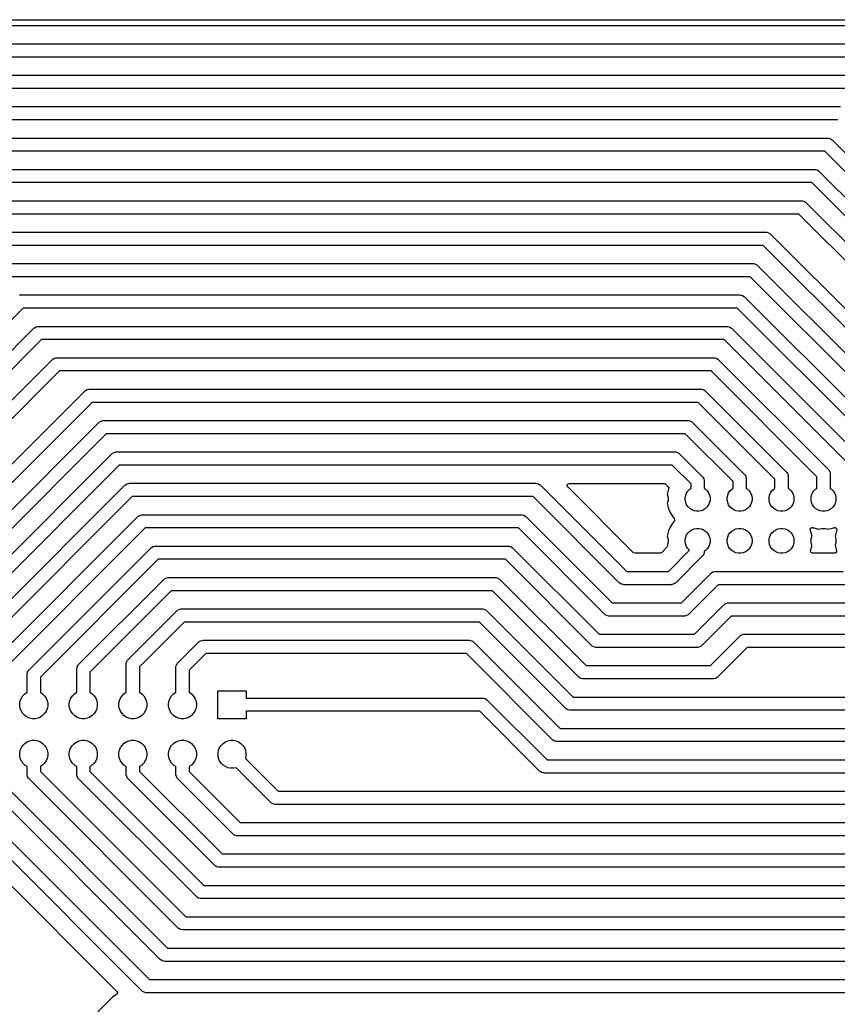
# Model space of a CAD drawing. Header units: millimetres. Extents: x 1 to 179, y 1 to 120.
# Tile 6 of 17: x 42 to 91, y 61 to 120. Entities that reach past the tile are written whole.
import ezdxf

# ---------------------------------------------------------------- set-up
doc = ezdxf.new("R2010")
doc.units = ezdxf.units.MM
doc.layers.add('F.Cu', color=13, linetype='CONTINUOUS', true_color=0xc83434)

msp = doc.modelspace()

# ---------------------------------------------------------------- linework, layer by layer
at = {"layer": 'F.Cu', "linetype": 'CONTINUOUS'}
for p, q in [((0.6245, 120.2495), (179.3755, 120.2495)), ((95.271409, 119.886003), (35.367622, 119.886003)), ((35.24953, 118.785503), (95.153317, 118.785503)), ((94.987631, 117.985503), (35.415216, 117.985503)), ((36.036536, 116.885503), (94.366311, 116.885503)), ((94.200625, 116.085503), (36.202222, 116.085503)), ((36.823542, 114.985503), (91.489968, 114.985503)), ((91.324282, 114.185503), (36.989227, 114.185503)), ((37.610548, 113.085503), (90.702962, 113.085503)), ((90.702962, 113.085503), (90.755172, 113.082081)), ((90.755172, 113.082081), (90.856036, 113.055055)), ((90.856036, 113.055055), (90.946467, 113.002844)), ((90.946467, 113.002844), (90.985805, 112.968346)), ((90.985805, 112.968346), (111.065476, 92.888675)), ((90.537276, 112.285503), (37.776233, 112.285503)), ((110.382633, 92.440146), (90.537276, 112.285503)), ((38.397554, 111.185503), (89.915956, 111.185503)), ((89.915956, 111.185503), (89.968166, 111.182081)), ((89.968166, 111.182081), (90.06903, 111.155055)), ((90.06903, 111.155055), (90.159461, 111.102844)), ((90.159461, 111.102844), (90.198799, 111.068346)), ((90.198799, 111.068346), (108.525476, 92.741669)), ((89.75027, 110.385503), (38.56324, 110.385503)), ((107.842633, 92.29314), (89.75027, 110.385503)), ((39.18456, 109.285503), (89.12895, 109.285503)), ((89.12895, 109.285503), (89.18116, 109.282081)), ((89.18116, 109.282081), (89.282024, 109.255055)), ((89.282024, 109.255055), (89.372455, 109.202844)), ((89.372455, 109.202844), (89.411793, 109.168346)), ((89.411793, 109.168346), (105.985476, 92.594663)), ((88.963264, 108.485503), (39.350246, 108.485503)), ((105.302633, 92.146134), (88.963264, 108.485503)), ((39.971566, 107.385503), (86.977992, 107.385503)), ((86.977992, 107.385503), (87.030202, 107.382081)), ((87.030202, 107.382081), (87.131066, 107.355055)), ((87.131066, 107.355055), (87.221497, 107.302844)), ((87.221497, 107.302844), (87.260835, 107.268346)), ((87.260835, 107.268346), (100.905475, 93.623705)), ((86.812306, 106.585503), (40.137252, 106.585503)), ((100.222633, 93.175177), (86.812306, 106.585503)), ((40.758572, 105.485503), (86.190986, 105.485503)), ((86.190986, 105.485503), (86.243196, 105.482081)), ((86.243196, 105.482081), (86.34406, 105.455055)), ((86.34406, 105.455055), (86.434491, 105.402844)), ((86.434491, 105.402844), (86.473829, 105.368346)), ((86.473829, 105.368346), (98.365475, 93.476699)), ((86.0253, 104.685503), (40.924257, 104.685503)), ((97.682633, 93.028171), (86.0253, 104.685503)), ((41.806362, 103.582081), (41.858572, 103.585503)), ((41.858572, 103.585503), (85.40398, 103.585503)), ((85.40398, 103.585503), (85.45619, 103.582081)), ((85.45619, 103.582081), (85.557054, 103.555055)), ((85.557054, 103.555055), (85.647485, 103.502844)), ((85.647485, 103.502844), (85.686823, 103.468346)), ((85.686823, 103.468346), (95.825476, 93.329692)), ((42.024257, 102.785503), (19.060653, 79.821899)), ((85.238294, 102.785503), (42.024257, 102.785503)), ((95.142633, 92.881165), (85.238294, 102.785503)), ((21.37781, 80.270427), (42.675729, 101.568346)), ((42.675729, 101.568346), (42.715067, 101.602844)), ((42.715067, 101.602844), (42.805498, 101.655055)), ((42.805498, 101.655055), (42.906362, 101.682081)), ((42.906362, 101.682081), (42.958572, 101.685503)), ((42.958572, 101.685503), (84.616974, 101.685503)), ((84.616974, 101.685503), (84.669184, 101.682081)), ((84.669184, 101.682081), (84.770048, 101.655055)), ((84.770048, 101.655055), (84.860479, 101.602844)), ((84.860479, 101.602844), (84.899817, 101.568346)), ((84.899817, 101.568346), (93.285476, 93.182686)), ((43.124258, 100.885503), (22.060653, 79.821898)), ((84.451288, 100.885503), (43.124258, 100.885503)), ((92.602633, 92.734159), (84.451288, 100.885503)), ((24.37781, 80.270427), (43.775729, 99.668346)), ((43.775729, 99.668346), (43.815067, 99.702844)), ((43.815067, 99.702844), (43.905498, 99.755055)), ((43.905498, 99.755055), (44.006362, 99.782081)), ((44.006362, 99.782081), (44.058572, 99.785503)), ((44.058572, 99.785503), (83.829968, 99.785503)), ((83.829968, 99.785503), (83.882178, 99.782081)), ((83.882178, 99.782081), (83.983042, 99.755055)), ((83.983042, 99.755055), (84.073473, 99.702844)), ((84.073473, 99.702844), (84.112811, 99.668346)), ((84.112811, 99.668346), (90.745476, 93.035681)), ((44.224258, 98.985503), (25.060653, 79.821898)), ((83.664282, 98.985503), (44.224258, 98.985503)), ((90.062633, 92.587152), (83.664282, 98.985503)), ((27.617472, 79.63141), (45.754408, 97.768346)), ((45.754408, 97.768346), (45.793746, 97.802844)), ((45.793746, 97.802844), (45.884177, 97.855055)), ((45.884177, 97.855055), (45.985041, 97.882081)), ((45.985041, 97.882081), (46.037251, 97.885503)), ((46.037251, 97.885503), (83.042962, 97.885503)), ((83.042962, 97.885503), (83.095172, 97.882081)), ((83.095172, 97.882081), (83.196036, 97.855055)), ((83.196036, 97.855055), (83.286467, 97.802844)), ((83.286467, 97.802844), (83.325805, 97.768346)), ((83.325805, 97.768346), (88.205476, 92.888675)), ((46.202937, 97.085503), (28.367563, 79.25013)), ((82.877276, 97.085503), (46.202937, 97.085503)), ((87.522633, 92.440146), (82.877276, 97.085503)), ((46.641055, 95.902844), (46.731487, 95.955055)), ((46.731487, 95.955055), (46.83235, 95.982081)), ((46.83235, 95.982081), (46.88456, 95.985503)), ((46.88456, 95.985503), (82.255956, 95.985503)), ((82.255956, 95.985503), (82.308166, 95.982081)), ((82.308166, 95.982081), (82.40903, 95.955055)), ((82.40903, 95.955055), (82.499461, 95.902844)), ((30.37781, 79.644439), (46.601717, 95.868345)), ((46.601717, 95.868345), (46.641055, 95.902844)), ((82.499461, 95.902844), (82.538799, 95.868346)), ((82.538799, 95.868346), (85.665476, 92.741669)), ((47.050245, 95.185503), (31.253595, 79.388854)), ((82.09027, 95.185503), (47.050245, 95.185503)), ((84.982633, 92.29314), (82.09027, 95.185503)), ((33.37781, 79.957433), (47.388723, 93.968346)), ((47.388723, 93.968346), (47.428061, 94.002844)), ((47.428061, 94.002844), (47.518492, 94.055055)), ((47.518492, 94.055055), (47.619356, 94.082081)), ((47.619356, 94.082081), (47.671566, 94.085503)), ((47.671566, 94.085503), (81.46895, 94.085503)), ((81.46895, 94.085503), (81.52116, 94.082081)), ((81.52116, 94.082081), (81.622024, 94.055055)), ((81.622024, 94.055055), (81.712455, 94.002844)), ((81.712455, 94.002844), (81.751793, 93.968346)), ((81.751793, 93.968346), (83.125476, 92.594663)), ((47.837252, 93.285503), (34.076653, 79.524905)), ((81.303264, 93.285503), (47.837252, 93.285503)), ((82.442633, 92.146134), (81.303264, 93.285503)), ((90.745476, 93.035681), (90.779974, 92.996343)), ((90.779974, 92.996343), (90.832185, 92.905912)), ((83.125476, 92.594663), (83.159974, 92.555325)), ((83.159974, 92.555325), (83.212185, 92.464894)), ((83.212185, 92.464894), (83.212185, 92.464893)), ((83.212185, 92.464893), (83.239211, 92.36403)), ((85.665476, 92.741669), (85.699974, 92.702331)), ((85.699974, 92.702331), (85.752185, 92.6119)), ((85.752185, 92.6119), (85.760062, 92.582503)), ((85.760062, 92.582503), (85.779211, 92.511036)), ((85.779211, 92.511036), (85.782633, 92.458826)), ((85.782633, 92.458826), (85.782633, 91.880694)), ((87.522633, 91.880694), (87.522633, 92.440146)), ((88.205476, 92.888675), (88.239974, 92.849337)), ((88.239974, 92.849337), (88.292185, 92.758906)), ((88.292185, 92.758906), (88.300062, 92.729509)), ((88.300062, 92.729509), (88.319211, 92.658042)), ((88.319211, 92.658042), (88.322633, 92.605832)), ((88.322633, 92.605832), (88.322633, 91.880694)), ((90.062633, 91.880694), (90.062633, 92.587152)), ((90.832185, 92.905912), (90.840062, 92.876515)), ((90.840062, 92.876515), (90.859211, 92.805048)), ((90.859211, 92.805048), (90.862633, 92.752838)), ((90.862633, 92.752838), (90.862633, 91.880694)), ((36.37781, 80.270427), (48.175729, 92.068346)), ((48.175729, 92.068346), (48.215067, 92.102844)), ((48.215067, 92.102844), (48.305498, 92.155055)), ((48.305498, 92.155055), (48.406362, 92.182081)), ((48.406362, 92.182081), (48.458572, 92.185503)), ((48.458572, 92.185503), (73.048633, 92.185503)), ((73.048633, 92.185503), (73.100843, 92.182081)), ((73.100843, 92.182081), (73.201707, 92.155055)), ((73.201707, 92.155055), (73.292138, 92.102844)), ((73.292138, 92.102844), (73.331476, 92.068346)), ((73.331476, 92.068346), (78.548319, 86.851503)), ((74.949356, 92.034645), (74.95434, 92.104337)), ((74.982841, 91.973322), (74.949356, 92.034645)), ((74.95434, 92.104337), (74.996212, 92.16027)), ((78.967841, 87.988322), (74.982841, 91.973322)), ((74.996212, 92.16027), (75.061676, 92.184687)), ((75.061676, 92.184687), (75.070522, 92.185003)), ((75.070522, 92.185003), (80.796061, 92.185003)), ((80.796061, 92.185003), (80.8631, 92.165318)), ((80.8631, 92.165318), (80.883742, 92.148684)), ((80.883742, 92.148684), (81.055463, 91.976963)), ((81.082783, 91.842895), (81.019863, 91.608073)), ((81.055463, 91.976963), (81.088948, 91.91564)), ((81.08292, 91.843295), (81.082783, 91.842895)), ((81.083964, 91.845948), (81.08292, 91.843295)), ((81.084002, 91.846483), (81.083964, 91.845948)), ((81.084085, 91.846726), (81.084002, 91.846483)), ((81.088948, 91.91564), (81.084021, 91.846748)), ((81.084021, 91.846748), (81.084085, 91.846726)), ((82.259783, 91.723836), (82.3643, 91.828353)), ((82.3643, 91.828353), (82.442633, 91.880694)), ((82.442633, 91.880694), (82.442633, 92.146134)), ((83.239211, 92.36403), (83.242633, 92.31182)), ((83.242633, 92.31182), (83.242633, 91.880694)), ((83.242633, 91.880694), (83.320966, 91.828353)), ((83.320966, 91.828353), (83.425483, 91.723836)), ((84.799783, 91.723836), (84.9043, 91.828353)), ((84.9043, 91.828353), (84.982633, 91.880694)), ((84.982633, 91.880694), (84.982633, 92.29314)), ((85.782633, 91.880694), (85.860966, 91.828353)), ((85.860966, 91.828353), (85.965483, 91.723836)), ((87.339783, 91.723836), (87.4443, 91.828353)), ((87.4443, 91.828353), (87.522633, 91.880694)), ((88.322633, 91.880694), (88.400966, 91.828353)), ((88.400966, 91.828353), (88.505483, 91.723836)), ((89.879783, 91.723836), (89.9843, 91.828353)), ((89.9843, 91.828353), (90.062633, 91.880694)), ((90.862633, 91.880694), (90.940966, 91.828353)), ((90.940966, 91.828353), (91.045483, 91.723836)), ((48.624258, 91.385503), (37.060653, 79.821898)), ((72.882947, 91.385503), (48.624258, 91.385503)), ((78.09979, 86.16866), (72.882947, 91.385503)), ((81.019863, 91.608073), (81.006545, 91.506918)), ((81.006545, 91.506918), (81.024166, 91.464378)), ((81.024166, 91.464378), (81.053002, 91.319408)), ((81.053002, 91.319408), (81.053002, 91.171598)), ((82.092264, 91.319408), (82.1211, 91.464378)), ((82.092264, 91.171598), (82.092264, 91.319408)), ((82.1211, 91.464378), (82.177664, 91.600936)), ((82.177664, 91.600936), (82.259783, 91.723836)), ((83.425483, 91.723836), (83.507602, 91.600936)), ((83.507602, 91.600936), (83.564166, 91.464378)), ((83.564166, 91.464378), (83.593002, 91.319408)), ((83.593002, 91.319408), (83.593002, 91.171598)), ((84.632264, 91.319408), (84.6611, 91.464378)), ((84.632264, 91.171598), (84.632264, 91.319408)), ((84.6611, 91.464378), (84.717664, 91.600936)), ((84.717664, 91.600936), (84.799783, 91.723836)), ((85.965483, 91.723836), (86.047602, 91.600936)), ((86.047602, 91.600936), (86.104166, 91.464378)), ((86.104166, 91.464378), (86.133002, 91.319408)), ((86.133002, 91.319408), (86.133002, 91.171598)), ((87.172264, 91.319408), (87.2011, 91.464378)), ((87.172264, 91.171598), (87.172264, 91.319408)), ((87.2011, 91.464378), (87.257664, 91.600936)), ((87.257664, 91.600936), (87.339783, 91.723836)), ((88.505483, 91.723836), (88.587602, 91.600936)), ((88.587602, 91.600936), (88.644166, 91.464378)), ((88.644166, 91.464378), (88.673002, 91.319408)), ((88.673002, 91.319408), (88.673002, 91.171598)), ((89.712264, 91.319408), (89.7411, 91.464378)), ((89.712264, 91.171598), (89.712264, 91.319408)), ((89.7411, 91.464378), (89.797664, 91.600936)), ((89.797664, 91.600936), (89.879783, 91.723836)), ((91.045483, 91.723836), (91.127602, 91.600936)), ((91.127602, 91.600936), (91.184166, 91.464378)), ((91.184166, 91.464378), (91.213002, 91.319408)), ((91.213002, 91.319408), (91.213002, 91.171598)), ((81.024166, 91.026628), (81.006545, 90.98409)), ((81.006545, 90.98409), (81.019863, 90.882934)), ((81.019863, 90.882934), (81.082782, 90.648117)), ((81.053002, 91.171598), (81.024166, 91.026628)), ((81.082782, 90.648117), (81.175808, 90.423531)), ((82.1211, 91.026628), (82.092264, 91.171598)), ((82.177664, 90.89007), (82.1211, 91.026628)), ((82.259783, 90.76717), (82.177664, 90.89007)), ((82.3643, 90.662653), (82.259783, 90.76717)), ((82.4872, 90.580534), (82.3643, 90.662653)), ((83.320966, 90.662653), (83.198066, 90.580534)), ((83.425483, 90.76717), (83.320966, 90.662653)), ((83.507602, 90.89007), (83.425483, 90.76717)), ((83.564166, 91.026628), (83.507602, 90.89007)), ((83.593002, 91.171598), (83.564166, 91.026628)), ((84.6611, 91.026628), (84.632264, 91.171598)), ((84.717664, 90.89007), (84.6611, 91.026628)), ((84.799783, 90.76717), (84.717664, 90.89007)), ((84.9043, 90.662653), (84.799783, 90.76717)), ((85.0272, 90.580534), (84.9043, 90.662653)), ((85.860966, 90.662653), (85.738066, 90.580534)), ((85.965483, 90.76717), (85.860966, 90.662653)), ((86.047602, 90.89007), (85.965483, 90.76717)), ((86.104166, 91.026628), (86.047602, 90.89007)), ((86.133002, 91.171598), (86.104166, 91.026628)), ((87.2011, 91.026628), (87.172264, 91.171598)), ((87.257664, 90.89007), (87.2011, 91.026628)), ((87.339783, 90.76717), (87.257664, 90.89007)), ((87.4443, 90.662653), (87.339783, 90.76717)), ((87.5672, 90.580534), (87.4443, 90.662653)), ((88.400966, 90.662653), (88.278066, 90.580534)), ((88.505483, 90.76717), (88.400966, 90.662653)), ((88.587602, 90.89007), (88.505483, 90.76717)), ((88.644166, 91.026628), (88.587602, 90.89007)), ((88.673002, 91.171598), (88.644166, 91.026628)), ((89.7411, 91.026628), (89.712264, 91.171598)), ((89.797664, 90.89007), (89.7411, 91.026628)), ((89.879783, 90.76717), (89.797664, 90.89007)), ((89.9843, 90.662653), (89.879783, 90.76717)), ((90.1072, 90.580534), (89.9843, 90.662653)), ((90.940966, 90.662653), (90.818066, 90.580534)), ((91.045483, 90.76717), (90.940966, 90.662653)), ((91.127602, 90.89007), (91.045483, 90.76717)), ((91.184166, 91.026628), (91.127602, 90.89007)), ((91.213002, 91.171598), (91.184166, 91.026628)), ((39.37781, 80.583421), (48.962735, 90.168346)), ((48.962735, 90.168346), (49.002073, 90.202844)), ((49.002073, 90.202844), (49.092504, 90.255055)), ((49.092504, 90.255055), (49.193368, 90.282081)), ((49.193368, 90.282081), (49.245578, 90.285503)), ((49.245578, 90.285503), (72.160653, 90.285503)), ((72.160653, 90.285503), (72.212863, 90.282081)), ((72.212863, 90.282081), (72.313727, 90.255055)), ((72.313727, 90.255055), (72.404158, 90.202844)), ((72.404158, 90.202844), (72.443496, 90.168346)), ((72.443496, 90.168346), (77.660339, 84.951503)), ((81.175808, 90.423531), (81.175815, 90.423516)), ((81.175815, 90.423516), (81.29736, 90.212992)), ((81.29736, 90.212992), (81.42167, 90.05099)), ((81.42167, 90.05099), (81.446864, 89.985821)), ((82.623758, 90.52397), (82.4872, 90.580534)), ((82.768728, 90.495134), (82.623758, 90.52397)), ((82.916538, 90.495134), (82.768728, 90.495134)), ((83.061508, 90.52397), (82.916538, 90.495134)), ((83.198066, 90.580534), (83.061508, 90.52397)), ((85.163758, 90.52397), (85.0272, 90.580534)), ((85.308728, 90.495134), (85.163758, 90.52397)), ((85.456538, 90.495134), (85.308728, 90.495134)), ((85.601508, 90.52397), (85.456538, 90.495134)), ((85.738066, 90.580534), (85.601508, 90.52397)), ((87.703758, 90.52397), (87.5672, 90.580534)), ((87.848728, 90.495134), (87.703758, 90.52397)), ((87.996538, 90.495134), (87.848728, 90.495134)), ((88.141508, 90.52397), (87.996538, 90.495134)), ((88.278066, 90.580534), (88.141508, 90.52397)), ((90.243758, 90.52397), (90.1072, 90.580534)), ((90.388728, 90.495134), (90.243758, 90.52397)), ((90.536538, 90.495134), (90.388728, 90.495134)), ((90.681508, 90.52397), (90.536538, 90.495134)), ((90.818066, 90.580534), (90.681508, 90.52397)), ((49.411264, 89.485503), (40.060653, 80.134892)), ((71.994967, 89.485503), (49.411264, 89.485503)), ((77.21181, 84.26866), (71.994967, 89.485503)), ((81.175808, 89.527476), (81.082782, 89.30289)), ((81.175815, 89.527491), (81.175808, 89.527476)), ((81.29736, 89.738015), (81.175815, 89.527491)), ((81.42167, 89.900016), (81.29736, 89.738015)), ((81.432826, 89.917376), (81.42167, 89.900016)), ((81.446864, 89.985821), (81.432826, 89.917376)), ((82.4872, 89.370472), (82.623758, 89.427036)), ((82.623758, 89.427036), (82.768728, 89.455872)), ((82.768728, 89.455872), (82.916538, 89.455872)), ((82.916538, 89.455872), (83.061508, 89.427036)), ((83.061508, 89.427036), (83.198066, 89.370472)), ((85.0272, 89.370472), (85.163758, 89.427036)), ((85.163758, 89.427036), (85.308728, 89.455872)), ((85.308728, 89.455872), (85.456538, 89.455872)), ((85.456538, 89.455872), (85.601508, 89.427036)), ((85.601508, 89.427036), (85.738066, 89.370472)), ((87.5672, 89.370472), (87.703758, 89.427036)), ((87.703758, 89.427036), (87.848728, 89.455872)), ((87.848728, 89.455872), (87.996538, 89.455872)), ((87.996538, 89.455872), (88.141508, 89.427036)), ((88.141508, 89.427036), (88.278066, 89.370472)), ((89.660341, 89.40778), (89.691615, 89.47026)), ((89.667809, 89.338316), (89.660341, 89.40778)), ((89.691615, 89.47026), (89.751704, 89.505913)), ((89.751704, 89.505913), (89.821529, 89.50342)), ((89.821529, 89.50342), (89.829788, 89.50034)), ((89.829788, 89.50034), (89.865245, 89.485653)), ((89.865245, 89.485653), (90.100062, 89.422734)), ((90.100062, 89.422734), (90.20122, 89.409417)), ((90.20122, 89.409417), (90.243758, 89.427036)), ((90.243758, 89.427036), (90.388728, 89.455872)), ((90.388728, 89.455872), (90.536538, 89.455872)), ((90.536538, 89.455872), (90.681508, 89.427036)), ((90.681508, 89.427036), (90.724045, 89.409417)), ((90.724045, 89.409417), (90.825204, 89.422734)), ((90.825204, 89.422734), (91.060021, 89.485653)), ((91.060021, 89.485653), (91.095443, 89.500326)), ((91.095443, 89.500326), (91.117456, 89.502693)), ((91.117456, 89.502693), (91.138467, 89.509686)), ((91.138467, 89.509686), (91.151517, 89.506356)), ((91.151517, 89.506356), (91.164908, 89.507795)), ((91.164908, 89.507795), (91.184707, 89.497885)), ((91.184707, 89.497885), (91.206166, 89.492408)), ((91.206166, 89.492408), (91.215345, 89.482549)), ((91.215345, 89.482549), (91.227388, 89.476521)), ((91.227388, 89.476521), (91.238687, 89.457479)), ((91.238687, 89.457479), (91.253777, 89.441271)), ((91.253777, 89.441271), (91.256168, 89.428017)), ((91.256168, 89.428017), (91.263042, 89.416433)), ((91.263042, 89.416433), (91.262251, 89.394304)), ((81.019863, 89.068073), (81.006545, 88.966918)), ((81.006545, 88.966918), (81.024166, 88.924378)), ((81.082782, 89.30289), (81.019863, 89.068073)), ((81.024166, 88.924378), (81.053002, 88.779408)), ((82.092264, 88.779408), (82.1211, 88.924378)), ((82.1211, 88.924378), (82.177664, 89.060936)), ((82.177664, 89.060936), (82.259783, 89.183836)), ((82.259783, 89.183836), (82.3643, 89.288353)), ((82.3643, 89.288353), (82.4872, 89.370472)), ((83.198066, 89.370472), (83.320966, 89.288353)), ((83.320966, 89.288353), (83.425483, 89.183836)), ((83.425483, 89.183836), (83.507602, 89.060936)), ((83.507602, 89.060936), (83.564166, 88.924378)), ((83.564166, 88.924378), (83.593002, 88.779408)), ((84.632264, 88.779408), (84.6611, 88.924378)), ((84.6611, 88.924378), (84.717664, 89.060936)), ((84.717664, 89.060936), (84.799783, 89.183836)), ((84.799783, 89.183836), (84.9043, 89.288353)), ((84.9043, 89.288353), (85.0272, 89.370472)), ((85.738066, 89.370472), (85.860966, 89.288353)), ((85.860966, 89.288353), (85.965483, 89.183836)), ((85.965483, 89.183836), (86.047602, 89.060936)), ((86.047602, 89.060936), (86.104166, 88.924378)), ((86.104166, 88.924378), (86.133002, 88.779408)), ((87.172264, 88.779408), (87.2011, 88.924378)), ((87.2011, 88.924378), (87.257664, 89.060936)), ((87.257664, 89.060936), (87.339783, 89.183836)), ((87.339783, 89.183836), (87.4443, 89.288353)), ((87.4443, 89.288353), (87.5672, 89.370472)), ((88.278066, 89.370472), (88.400966, 89.288353)), ((88.400966, 89.288353), (88.505483, 89.183836)), ((88.505483, 89.183836), (88.587602, 89.060936)), ((88.587602, 89.060936), (88.644166, 88.924378)), ((88.644166, 88.924378), (88.673002, 88.779408)), ((89.682483, 89.302891), (89.667809, 89.338316)), ((89.745402, 89.068074), (89.682483, 89.302891)), ((89.712264, 88.779408), (89.7411, 88.924378)), ((89.7411, 88.924378), (89.758719, 88.966916)), ((89.758719, 88.966916), (89.745402, 89.068074)), ((91.179863, 89.068073), (91.166545, 88.966918)), ((91.166545, 88.966918), (91.184166, 88.924378)), ((91.242781, 89.302887), (91.179863, 89.068073)), ((91.184166, 88.924378), (91.213002, 88.779408)), ((91.251032, 89.322807), (91.242781, 89.302887)), ((91.257458, 89.338321), (91.251032, 89.322807)), ((91.260549, 89.346608), (91.257458, 89.338321)), ((91.260707, 89.351056), (91.260549, 89.346608)), ((91.266184, 89.372512), (91.260707, 89.351056)), ((91.262251, 89.394304), (91.266184, 89.372512)), ((42.37781, 80.896415), (49.749741, 88.268346)), ((49.749741, 88.268346), (49.789079, 88.302844)), ((49.789079, 88.302844), (49.87951, 88.355055)), ((49.87951, 88.355055), (49.980374, 88.382081)), ((49.980374, 88.382081), (50.032584, 88.385503)), ((50.032584, 88.385503), (71.373647, 88.385503)), ((71.373647, 88.385503), (71.425857, 88.382081)), ((71.425857, 88.382081), (71.526721, 88.355055)), ((71.526721, 88.355055), (71.617152, 88.302844)), ((71.617152, 88.302844), (71.65649, 88.268346)), ((71.65649, 88.268346), (76.873333, 83.051503)), ((80.974973, 88.312234), (80.651061, 87.988321)), ((80.999465, 88.347065), (80.974973, 88.312234)), ((81.010231, 88.4161), (80.999465, 88.347065)), ((81.024166, 88.486628), (81.006546, 88.44409)), ((81.006546, 88.44409), (81.010231, 88.4161)), ((81.053002, 88.631598), (81.024166, 88.486628)), ((81.053002, 88.779408), (81.053002, 88.631598)), ((82.092264, 88.631598), (82.092264, 88.779408)), ((82.1211, 88.486628), (82.092264, 88.631598)), ((82.177664, 88.35007), (82.1211, 88.486628)), ((82.259783, 88.22717), (82.177664, 88.35007)), ((82.353017, 88.133936), (82.259783, 88.22717)), ((83.425483, 88.22717), (83.320966, 88.122653)), ((83.507602, 88.35007), (83.425483, 88.22717)), ((83.564166, 88.486628), (83.507602, 88.35007)), ((83.593002, 88.631598), (83.564166, 88.486628)), ((83.593002, 88.779408), (83.593002, 88.631598)), ((84.632264, 88.631598), (84.632264, 88.779408)), ((84.6611, 88.486628), (84.632264, 88.631598)), ((84.717664, 88.35007), (84.6611, 88.486628)), ((84.799783, 88.22717), (84.717664, 88.35007)), ((84.9043, 88.122653), (84.799783, 88.22717)), ((85.965483, 88.22717), (85.860966, 88.122653)), ((86.047602, 88.35007), (85.965483, 88.22717)), ((86.104166, 88.486628), (86.047602, 88.35007)), ((86.133002, 88.631598), (86.104166, 88.486628)), ((86.133002, 88.779408), (86.133002, 88.631598)), ((87.172264, 88.631598), (87.172264, 88.779408)), ((87.2011, 88.486628), (87.172264, 88.631598)), ((87.257664, 88.35007), (87.2011, 88.486628)), ((87.339783, 88.22717), (87.257664, 88.35007)), ((87.4443, 88.122653), (87.339783, 88.22717)), ((88.505483, 88.22717), (88.400966, 88.122653)), ((88.587602, 88.35007), (88.505483, 88.22717)), ((88.644166, 88.486628), (88.587602, 88.35007)), ((88.673002, 88.631598), (88.644166, 88.486628)), ((88.673002, 88.779408), (88.673002, 88.631598)), ((89.682478, 88.108096), (89.737176, 88.312234)), ((89.712264, 88.631598), (89.712264, 88.779408)), ((89.7411, 88.486628), (89.712264, 88.631598)), ((89.737176, 88.312234), (89.745402, 88.342932)), ((89.758719, 88.444091), (89.7411, 88.486628)), ((89.745402, 88.342932), (89.758719, 88.444091)), ((91.184166, 88.486628), (91.166545, 88.44409)), ((91.166545, 88.44409), (91.179863, 88.342934)), ((91.179863, 88.342934), (91.242788, 88.108096)), ((91.213002, 88.631598), (91.184166, 88.486628)), ((91.213002, 88.779408), (91.213002, 88.631598)), ((78.988483, 87.971688), (78.967841, 87.988322)), ((79.055522, 87.952003), (78.988483, 87.971688)), ((80.563382, 87.952003), (79.055522, 87.952003)), ((80.58974, 87.954837), (80.563382, 87.952003)), ((80.651061, 87.988321), (80.58974, 87.954837)), ((81.070585, 86.851503), (82.353017, 88.133936)), ((83.125476, 87.775022), (81.519114, 86.16866)), ((83.159974, 87.81436), (83.125476, 87.775022)), ((83.212185, 87.904791), (83.159974, 87.81436)), ((83.239211, 88.005655), (83.212185, 87.904791)), ((83.242633, 88.057865), (83.239211, 88.005655)), ((83.320966, 88.122653), (83.242633, 88.070313)), ((83.242633, 88.070313), (83.242633, 88.057865)), ((85.0272, 88.040534), (84.9043, 88.122653)), ((85.163758, 87.98397), (85.0272, 88.040534)), ((85.308728, 87.955134), (85.163758, 87.98397)), ((85.456538, 87.955134), (85.308728, 87.955134)), ((85.601508, 87.98397), (85.456538, 87.955134)), ((85.738066, 88.040534), (85.601508, 87.98397)), ((85.860966, 88.122653), (85.738066, 88.040534)), ((87.5672, 88.040534), (87.4443, 88.122653)), ((87.703758, 87.98397), (87.5672, 88.040534)), ((87.848728, 87.955134), (87.703758, 87.98397)), ((87.996538, 87.955134), (87.848728, 87.955134)), ((88.141508, 87.98397), (87.996538, 87.955134)), ((88.278066, 88.040534), (88.141508, 87.98397)), ((88.400966, 88.122653), (88.278066, 88.040534)), ((89.679515, 88.09365), (89.682478, 88.108096)), ((89.689459, 88.024492), (89.679515, 88.09365)), ((89.735214, 87.971688), (89.689459, 88.024492)), ((89.802253, 87.952003), (89.735214, 87.971688)), ((91.123013, 87.952003), (89.802253, 87.952003)), ((91.137734, 87.95288), (91.123013, 87.952003)), ((91.201962, 87.980384), (91.137734, 87.95288)), ((91.241125, 88.038246), (91.201962, 87.980384)), ((91.242788, 88.108096), (91.241125, 88.038246)), ((50.19827, 87.585503), (43.060653, 80.447886)), ((71.207961, 87.585503), (50.19827, 87.585503)), ((76.424804, 82.36866), (71.207961, 87.585503)), ((50.576085, 86.402844), (50.666516, 86.455055)), ((50.666516, 86.455055), (50.76738, 86.482081)), ((50.76738, 86.482081), (50.81959, 86.485503)), ((50.81959, 86.485503), (70.586641, 86.485503)), ((70.586641, 86.485503), (70.638851, 86.482081)), ((70.638851, 86.482081), (70.739715, 86.455055)), ((70.739715, 86.455055), (70.830146, 86.402844)), ((78.548319, 86.851503), (81.070585, 86.851503)), ((81.857591, 84.951503), (83.640434, 86.734346)), ((83.640434, 86.734346), (83.679772, 86.768844)), ((83.679772, 86.768844), (83.770203, 86.821055)), ((83.770203, 86.821055), (83.871067, 86.848081)), ((83.871067, 86.848081), (83.923277, 86.851503)), ((83.923277, 86.851503), (91.649264, 86.851503)), ((45.37781, 81.209409), (50.536748, 86.368346)), ((50.536748, 86.368346), (50.576085, 86.402844)), ((70.830146, 86.402844), (70.869484, 86.368346)), ((70.869484, 86.368346), (76.086327, 81.151503)), ((78.139128, 86.134162), (78.09979, 86.16866)), ((78.229559, 86.081951), (78.139128, 86.134162)), ((78.330423, 86.054925), (78.229559, 86.081951)), ((78.382633, 86.051503), (78.330423, 86.054925)), ((81.236271, 86.051503), (78.382633, 86.051503)), ((81.288481, 86.054925), (81.236271, 86.051503)), ((81.389345, 86.081951), (81.288481, 86.054925)), ((81.479776, 86.134162), (81.389345, 86.081951)), ((81.519114, 86.16866), (81.479776, 86.134162)), ((84.088963, 86.051503), (82.30612, 84.26866)), ((91.81495, 86.051503), (84.088963, 86.051503)), ((50.985275, 85.685503), (46.060653, 80.760881)), ((70.420955, 85.685503), (50.985275, 85.685503)), ((75.637798, 80.46866), (70.420955, 85.685503)), ((77.660339, 84.951503), (81.857591, 84.951503)), ((82.644597, 83.051503), (84.42744, 84.834346)), ((84.42744, 84.834346), (84.466778, 84.868844)), ((84.466778, 84.868844), (84.557209, 84.921055)), ((84.557209, 84.921055), (84.658073, 84.948081)), ((84.658073, 84.948081), (84.710283, 84.951503)), ((84.710283, 84.951503), (92.43627, 84.951503)), ((48.37781, 81.522403), (51.323754, 84.468346)), ((51.323754, 84.468346), (51.363091, 84.502844)), ((51.363091, 84.502844), (51.453523, 84.555055)), ((51.453523, 84.555055), (51.554386, 84.582081)), ((51.554386, 84.582081), (51.606596, 84.585503)), ((51.606596, 84.585503), (69.799635, 84.585503)), ((69.799635, 84.585503), (69.851845, 84.582081)), ((69.851845, 84.582081), (69.952709, 84.555055)), ((69.952709, 84.555055), (70.04314, 84.502844)), ((70.04314, 84.502844), (70.082478, 84.468346)), ((70.082478, 84.468346), (75.299321, 79.251503)), ((77.251148, 84.234162), (77.21181, 84.26866)), ((77.341579, 84.181951), (77.251148, 84.234162)), ((77.442443, 84.154925), (77.341579, 84.181951)), ((77.494653, 84.151503), (77.442443, 84.154925)), ((82.023277, 84.151503), (77.494653, 84.151503)), ((82.075487, 84.154925), (82.023277, 84.151503)), ((82.176351, 84.181951), (82.075487, 84.154925)), ((82.266782, 84.234162), (82.176351, 84.181951)), ((82.30612, 84.26866), (82.266782, 84.234162)), ((84.875969, 84.151503), (83.093126, 82.36866)), ((92.601956, 84.151503), (84.875969, 84.151503)), ((51.772281, 83.785503), (49.060653, 81.073875)), ((69.633949, 83.785503), (51.772281, 83.785503)), ((74.850792, 78.56866), (69.633949, 83.785503)), ((76.873333, 83.051503), (82.644597, 83.051503)), ((83.613889, 81.151503), (85.396732, 82.934346)), ((85.396732, 82.934346), (85.43607, 82.968844)), ((85.43607, 82.968844), (85.526501, 83.021055)), ((85.526501, 83.021055), (85.627365, 83.048081)), ((85.627365, 83.048081), (85.679575, 83.051503)), ((85.679575, 83.051503), (93.223276, 83.051503)), ((51.37781, 81.318346), (52.62781, 82.568346)), ((52.62781, 82.568346), (52.667148, 82.602844)), ((52.667148, 82.602844), (52.757579, 82.655055)), ((52.757579, 82.655055), (52.858443, 82.682081)), ((52.858443, 82.682081), (52.910653, 82.685503)), ((52.910653, 82.685503), (69.012629, 82.685503)), ((69.012629, 82.685503), (69.064839, 82.682081)), ((69.064839, 82.682081), (69.165703, 82.655055)), ((69.165703, 82.655055), (69.256134, 82.602844)), ((69.256134, 82.602844), (69.295472, 82.568346)), ((69.295472, 82.568346), (74.512315, 77.351503)), ((76.464142, 82.334162), (76.424804, 82.36866)), ((76.554573, 82.281951), (76.464142, 82.334162)), ((76.655437, 82.254925), (76.554573, 82.281951)), ((76.707647, 82.251503), (76.655437, 82.254925)), ((82.810283, 82.251503), (76.707647, 82.251503)), ((82.862493, 82.254925), (82.810283, 82.251503)), ((82.963357, 82.281951), (82.862493, 82.254925)), ((83.053788, 82.334162), (82.963357, 82.281951)), ((83.093126, 82.36866), (83.053788, 82.334162)), ((85.845261, 82.251503), (84.062418, 80.46866)), ((93.388962, 82.251503), (85.845261, 82.251503)), ((53.076339, 81.885503), (52.060653, 80.869817)), ((68.846943, 81.885503), (53.076339, 81.885503)), ((74.063786, 76.66866), (68.846943, 81.885503)), ((45.279382, 81.035904), (45.291101, 81.07964)), ((45.291101, 81.07964), (45.343312, 81.170071)), ((45.343312, 81.170071), (45.37781, 81.209409)), ((48.260653, 81.23956), (48.264075, 81.29177)), ((48.260653, 79.535421), (48.260653, 81.23956)), ((48.264075, 81.29177), (48.278578, 81.345898)), ((48.278578, 81.345898), (48.291101, 81.392634)), ((48.291101, 81.392634), (48.343312, 81.483065)), ((48.343312, 81.483065), (48.37781, 81.522403)), ((49.060653, 81.073875), (49.060653, 79.535421)), ((51.260653, 81.035503), (51.264075, 81.087713)), ((51.264075, 81.087713), (51.284464, 81.163806)), ((51.284464, 81.163806), (51.291101, 81.188577)), ((51.291101, 81.188577), (51.343312, 81.279008)), ((51.343312, 81.279008), (51.37781, 81.318346)), ((76.086327, 81.151503), (83.613889, 81.151503)), ((42.260653, 80.613572), (42.264075, 80.665782)), ((42.260653, 79.535421), (42.260653, 80.613572)), ((42.264075, 80.665782), (42.27811, 80.718162)), ((42.27811, 80.718162), (42.291101, 80.766646)), ((42.291101, 80.766646), (42.343312, 80.857077)), ((42.343312, 80.857077), (42.37781, 80.896415)), ((45.260653, 80.926566), (45.264075, 80.978776)), ((45.260653, 79.535421), (45.260653, 80.926566)), ((45.264075, 80.978776), (45.279382, 81.035904)), ((46.060653, 80.760881), (46.060653, 79.535421)), ((51.260653, 79.535421), (51.260653, 81.035503)), ((52.060653, 80.869817), (52.060653, 79.535421)), ((75.677136, 80.434162), (75.637798, 80.46866)), ((84.062418, 80.46866), (84.02308, 80.434162)), ((43.060653, 80.447886), (43.060653, 79.535421)), ((75.767567, 80.381951), (75.677136, 80.434162)), ((75.868431, 80.354925), (75.767567, 80.381951)), ((75.920641, 80.351503), (75.868431, 80.354925)), ((83.779575, 80.351503), (75.920641, 80.351503)), ((83.831785, 80.354925), (83.779575, 80.351503)), ((83.932649, 80.381951), (83.831785, 80.354925)), ((84.02308, 80.434162), (83.932649, 80.381951)), ((41.91102, 79.18619), (42.003594, 79.324737)), ((42.003594, 79.324737), (42.121419, 79.442562)), ((42.121419, 79.442562), (42.259966, 79.535136)), ((42.259966, 79.535136), (42.260653, 79.535421)), ((43.060653, 79.535421), (43.06134, 79.535136)), ((43.06134, 79.535136), (43.199887, 79.442562)), ((43.199887, 79.442562), (43.317712, 79.324737)), ((43.317712, 79.324737), (43.410286, 79.18619)), ((44.91102, 79.18619), (45.003594, 79.324737)), ((45.003594, 79.324737), (45.121419, 79.442562)), ((45.121419, 79.442562), (45.259966, 79.535136)), ((45.259966, 79.535136), (45.260653, 79.535421)), ((46.060653, 79.535421), (46.06134, 79.535136)), ((46.06134, 79.535136), (46.199887, 79.442562)), ((46.199887, 79.442562), (46.317712, 79.324737)), ((46.317712, 79.324737), (46.410286, 79.18619)), ((47.91102, 79.18619), (48.003594, 79.324737)), ((48.003594, 79.324737), (48.121419, 79.442562)), ((48.121419, 79.442562), (48.259966, 79.535136)), ((48.259966, 79.535136), (48.260653, 79.535421)), ((49.060653, 79.535421), (49.06134, 79.535136)), ((49.06134, 79.535136), (49.199887, 79.442562)), ((49.199887, 79.442562), (49.317712, 79.324737)), ((49.317712, 79.324737), (49.410286, 79.18619)), ((50.91102, 79.18619), (51.003594, 79.324737)), ((51.003594, 79.324737), (51.121419, 79.442562)), ((51.121419, 79.442562), (51.259966, 79.535136)), ((51.259966, 79.535136), (51.260653, 79.535421)), ((52.060653, 79.535421), (52.06134, 79.535136)), ((52.06134, 79.535136), (52.199887, 79.442562)), ((52.199887, 79.442562), (52.317712, 79.324737)), ((52.317712, 79.324737), (52.410286, 79.18619)), ((53.810653, 77.935503), (53.810653, 79.635503)), ((53.810653, 79.635503), (55.510653, 79.635503)), ((55.510653, 79.635503), (55.510653, 79.185503)), ((41.814746, 78.868818), (41.847254, 79.032245)), ((41.814746, 78.702188), (41.814746, 78.868818)), ((41.847254, 78.538761), (41.814746, 78.702188)), ((41.847254, 79.032245), (41.91102, 79.18619)), ((43.410286, 79.18619), (43.474052, 79.032245)), ((43.474052, 79.032245), (43.50656, 78.868818)), ((43.50656, 78.702188), (43.474052, 78.538761)), ((43.50656, 78.868818), (43.50656, 78.702188)), ((44.814746, 78.868818), (44.847254, 79.032245)), ((44.814746, 78.702188), (44.814746, 78.868818)), ((44.847254, 78.538761), (44.814746, 78.702188)), ((44.847254, 79.032245), (44.91102, 79.18619)), ((46.410286, 79.18619), (46.474052, 79.032245)), ((46.474052, 79.032245), (46.50656, 78.868818)), ((46.50656, 78.702188), (46.474052, 78.538761)), ((46.50656, 78.868818), (46.50656, 78.702188)), ((47.814746, 78.868818), (47.847254, 79.032245)), ((47.814746, 78.702188), (47.814746, 78.868818)), ((47.847254, 78.538761), (47.814746, 78.702188)), ((47.847254, 79.032245), (47.91102, 79.18619)), ((49.410286, 79.18619), (49.474052, 79.032245)), ((49.474052, 79.032245), (49.50656, 78.868818)), ((49.50656, 78.702188), (49.474052, 78.538761)), ((49.50656, 78.868818), (49.50656, 78.702188)), ((50.814746, 78.868818), (50.847254, 79.032245)), ((50.814746, 78.702188), (50.814746, 78.868818)), ((50.847254, 78.538761), (50.814746, 78.702188)), ((50.847254, 79.032245), (50.91102, 79.18619)), ((52.410286, 79.18619), (52.474052, 79.032245)), ((52.474052, 79.032245), (52.50656, 78.868818)), ((52.50656, 78.702188), (52.474052, 78.538761)), ((52.50656, 78.868818), (52.50656, 78.702188)), ((55.510653, 79.185503), (69.825623, 79.185503)), ((69.825623, 79.185503), (69.877833, 79.182081)), ((69.877833, 79.182081), (69.978697, 79.155055)), ((69.978697, 79.155055), (70.069128, 79.102844)), ((70.069128, 79.102844), (70.108466, 79.068346)), ((70.108466, 79.068346), (73.725308, 75.451503)), ((75.299321, 79.251503), (100.279889, 79.251503)), ((41.91102, 78.384816), (41.847254, 78.538761)), ((42.003594, 78.246269), (41.91102, 78.384816)), ((42.121419, 78.128444), (42.003594, 78.246269)), ((42.259966, 78.03587), (42.121419, 78.128444)), ((43.199887, 78.128444), (43.06134, 78.03587)), ((43.317712, 78.246269), (43.199887, 78.128444)), ((43.410286, 78.384816), (43.317712, 78.246269)), ((43.474052, 78.538761), (43.410286, 78.384816)), ((44.91102, 78.384816), (44.847254, 78.538761)), ((45.003594, 78.246269), (44.91102, 78.384816)), ((45.121419, 78.128444), (45.003594, 78.246269)), ((45.259966, 78.03587), (45.121419, 78.128444)), ((46.199887, 78.128444), (46.06134, 78.03587)), ((46.317712, 78.246269), (46.199887, 78.128444)), ((46.410286, 78.384816), (46.317712, 78.246269)), ((46.474052, 78.538761), (46.410286, 78.384816)), ((47.91102, 78.384816), (47.847254, 78.538761)), ((48.003594, 78.246269), (47.91102, 78.384816)), ((48.121419, 78.128444), (48.003594, 78.246269)), ((48.259966, 78.03587), (48.121419, 78.128444)), ((49.199887, 78.128444), (49.06134, 78.03587)), ((49.317712, 78.246269), (49.199887, 78.128444)), ((49.410286, 78.384816), (49.317712, 78.246269)), ((49.474052, 78.538761), (49.410286, 78.384816)), ((50.91102, 78.384816), (50.847254, 78.538761)), ((51.003594, 78.246269), (50.91102, 78.384816)), ((51.121419, 78.128444), (51.003594, 78.246269)), ((51.259966, 78.03587), (51.121419, 78.128444)), ((52.199887, 78.128444), (52.06134, 78.03587)), ((52.317712, 78.246269), (52.199887, 78.128444)), ((52.410286, 78.384816), (52.317712, 78.246269)), ((52.474052, 78.538761), (52.410286, 78.384816)), ((69.659937, 78.385503), (55.510653, 78.385503)), ((55.510653, 78.385503), (55.510653, 77.935503)), ((73.27678, 74.768661), (69.659937, 78.385503)), ((74.89013, 78.534162), (74.850792, 78.56866)), ((74.980561, 78.481951), (74.89013, 78.534162)), ((75.081425, 78.454925), (74.980561, 78.481951)), ((75.133635, 78.451503), (75.081425, 78.454925)), ((100.445575, 78.451503), (75.133635, 78.451503)), ((42.413911, 77.972104), (42.259966, 78.03587)), ((42.577338, 77.939596), (42.413911, 77.972104)), ((42.743968, 77.939596), (42.577338, 77.939596)), ((42.907395, 77.972104), (42.743968, 77.939596)), ((43.06134, 78.03587), (42.907395, 77.972104)), ((45.413911, 77.972104), (45.259966, 78.03587)), ((45.577338, 77.939596), (45.413911, 77.972104)), ((45.743968, 77.939596), (45.577338, 77.939596)), ((45.907395, 77.972104), (45.743968, 77.939596)), ((46.06134, 78.03587), (45.907395, 77.972104)), ((48.413911, 77.972104), (48.259966, 78.03587)), ((48.577338, 77.939596), (48.413911, 77.972104)), ((48.743968, 77.939596), (48.577338, 77.939596)), ((48.907395, 77.972104), (48.743968, 77.939596)), ((49.06134, 78.03587), (48.907395, 77.972104)), ((51.413911, 77.972104), (51.259966, 78.03587)), ((51.577338, 77.939596), (51.413911, 77.972104)), ((51.743968, 77.939596), (51.577338, 77.939596)), ((51.907395, 77.972104), (51.743968, 77.939596)), ((52.06134, 78.03587), (51.907395, 77.972104)), ((55.510653, 77.935503), (53.810653, 77.935503)), ((74.512315, 77.351503), (101.066895, 77.351503)), ((41.91102, 76.18619), (42.003594, 76.324737)), ((42.003594, 76.324737), (42.121419, 76.442562)), ((42.121419, 76.442562), (42.259966, 76.535136)), ((42.259966, 76.535136), (42.413911, 76.598902)), ((42.413911, 76.598902), (42.577338, 76.63141)), ((42.577338, 76.63141), (42.743968, 76.63141)), ((42.743968, 76.63141), (42.907395, 76.598902)), ((42.907395, 76.598902), (43.06134, 76.535136)), ((43.06134, 76.535136), (43.199887, 76.442562)), ((43.199887, 76.442562), (43.317712, 76.324737)), ((43.317712, 76.324737), (43.410286, 76.18619)), ((44.91102, 76.18619), (45.003594, 76.324737)), ((45.003594, 76.324737), (45.121419, 76.442562)), ((45.121419, 76.442562), (45.259966, 76.535136)), ((45.259966, 76.535136), (45.413911, 76.598902)), ((45.413911, 76.598902), (45.577338, 76.63141)), ((45.577338, 76.63141), (45.743968, 76.63141)), ((45.743968, 76.63141), (45.907395, 76.598902)), ((45.907395, 76.598902), (46.06134, 76.535136)), ((46.06134, 76.535136), (46.199887, 76.442562)), ((46.199887, 76.442562), (46.317712, 76.324737)), ((46.317712, 76.324737), (46.410286, 76.18619)), ((47.91102, 76.18619), (48.003594, 76.324737)), ((48.003594, 76.324737), (48.121419, 76.442562)), ((48.121419, 76.442562), (48.259966, 76.535136)), ((48.259966, 76.535136), (48.413911, 76.598902)), ((48.413911, 76.598902), (48.577338, 76.63141)), ((48.577338, 76.63141), (48.743968, 76.63141)), ((48.743968, 76.63141), (48.907395, 76.598902)), ((48.907395, 76.598902), (49.06134, 76.535136)), ((49.06134, 76.535136), (49.199887, 76.442562)), ((49.199887, 76.442562), (49.317712, 76.324737)), ((49.317712, 76.324737), (49.410286, 76.18619)), ((50.91102, 76.18619), (51.003594, 76.324737)), ((51.003594, 76.324737), (51.121419, 76.442562)), ((51.121419, 76.442562), (51.259966, 76.535136)), ((51.259966, 76.535136), (51.413911, 76.598902)), ((51.413911, 76.598902), (51.577338, 76.63141)), ((51.577338, 76.63141), (51.743968, 76.63141)), ((51.743968, 76.63141), (51.907395, 76.598902)), ((51.907395, 76.598902), (52.06134, 76.535136)), ((52.06134, 76.535136), (52.199887, 76.442562)), ((52.199887, 76.442562), (52.317712, 76.324737)), ((52.317712, 76.324737), (52.410286, 76.18619)), ((53.91102, 76.18619), (54.003594, 76.324737)), ((54.003594, 76.324737), (54.121419, 76.442562)), ((54.121419, 76.442562), (54.259966, 76.535136)), ((54.259966, 76.535136), (54.413911, 76.598902)), ((54.413911, 76.598902), (54.577338, 76.63141)), ((54.577338, 76.63141), (54.743968, 76.63141)), ((54.743968, 76.63141), (54.907395, 76.598902)), ((54.907395, 76.598902), (55.06134, 76.535136)), ((55.06134, 76.535136), (55.199887, 76.442562)), ((55.199887, 76.442562), (55.317712, 76.324737)), ((55.317712, 76.324737), (55.410286, 76.18619)), ((74.103124, 76.634162), (74.063786, 76.66866)), ((74.193555, 76.581951), (74.103124, 76.634162)), ((74.294419, 76.554925), (74.193555, 76.581951)), ((74.346629, 76.551503), (74.294419, 76.554925)), ((101.232581, 76.551503), (74.346629, 76.551503)), ((41.814746, 75.868818), (41.847254, 76.032245)), ((41.814746, 75.702188), (41.814746, 75.868818)), ((41.847254, 75.538761), (41.814746, 75.702188)), ((41.847254, 76.032245), (41.91102, 76.18619)), ((43.410286, 76.18619), (43.474052, 76.032245)), ((43.474052, 76.032245), (43.50656, 75.868818)), ((43.50656, 75.702188), (43.474052, 75.538761)), ((43.50656, 75.868818), (43.50656, 75.702188)), ((44.814746, 75.868818), (44.847254, 76.032245)), ((44.814746, 75.702188), (44.814746, 75.868818)), ((44.847254, 75.538761), (44.814746, 75.702188)), ((44.847254, 76.032245), (44.91102, 76.18619)), ((46.410286, 76.18619), (46.474052, 76.032245)), ((46.474052, 76.032245), (46.50656, 75.868818)), ((46.50656, 75.702188), (46.474052, 75.538761)), ((46.50656, 75.868818), (46.50656, 75.702188)), ((47.814746, 75.868818), (47.847254, 76.032245)), ((47.814746, 75.702188), (47.814746, 75.868818)), ((47.847254, 75.538761), (47.814746, 75.702188)), ((47.847254, 76.032245), (47.91102, 76.18619)), ((49.410286, 76.18619), (49.474052, 76.032245)), ((49.474052, 76.032245), (49.50656, 75.868818)), ((49.50656, 75.702188), (49.474052, 75.538761)), ((49.50656, 75.868818), (49.50656, 75.702188)), ((50.814746, 75.868818), (50.847254, 76.032245)), ((50.814746, 75.702188), (50.814746, 75.868818)), ((50.847254, 75.538761), (50.814746, 75.702188)), ((50.847254, 76.032245), (50.91102, 76.18619)), ((52.410286, 76.18619), (52.474052, 76.032245)), ((52.474052, 76.032245), (52.50656, 75.868818)), ((52.50656, 75.702188), (52.474052, 75.538761)), ((52.50656, 75.868818), (52.50656, 75.702188)), ((53.814746, 75.868818), (53.847254, 76.032245)), ((53.814746, 75.702188), (53.814746, 75.868818)), ((53.847254, 75.538761), (53.814746, 75.702188)), ((53.847254, 76.032245), (53.91102, 76.18619)), ((55.410286, 76.18619), (55.474052, 76.032245)), ((55.474052, 76.032245), (55.50656, 75.868818)), ((55.50656, 75.702188), (55.474052, 75.538761)), ((55.50656, 75.868818), (55.50656, 75.702188)), ((41.91102, 75.384816), (41.847254, 75.538761)), ((42.003594, 75.246269), (41.91102, 75.384816)), ((42.121419, 75.128444), (42.003594, 75.246269)), ((42.259966, 75.03587), (42.121419, 75.128444)), ((43.199887, 75.128444), (43.06134, 75.03587)), ((43.317712, 75.246269), (43.199887, 75.128444)), ((43.410286, 75.384816), (43.317712, 75.246269)), ((43.474052, 75.538761), (43.410286, 75.384816)), ((44.91102, 75.384816), (44.847254, 75.538761)), ((45.003594, 75.246269), (44.91102, 75.384816)), ((45.121419, 75.128444), (45.003594, 75.246269)), ((45.259966, 75.03587), (45.121419, 75.128444)), ((46.199887, 75.128444), (46.06134, 75.03587)), ((46.317712, 75.246269), (46.199887, 75.128444)), ((46.410286, 75.384816), (46.317712, 75.246269)), ((46.474052, 75.538761), (46.410286, 75.384816)), ((47.91102, 75.384816), (47.847254, 75.538761)), ((48.003594, 75.246269), (47.91102, 75.384816)), ((48.121419, 75.128444), (48.003594, 75.246269)), ((48.259966, 75.03587), (48.121419, 75.128444)), ((49.199887, 75.128444), (49.06134, 75.03587)), ((49.317712, 75.246269), (49.199887, 75.128444)), ((49.410286, 75.384816), (49.317712, 75.246269)), ((49.474052, 75.538761), (49.410286, 75.384816)), ((50.91102, 75.384816), (50.847254, 75.538761)), ((51.003594, 75.246269), (50.91102, 75.384816)), ((51.121419, 75.128444), (51.003594, 75.246269)), ((51.259966, 75.03587), (51.121419, 75.128444)), ((52.199887, 75.128444), (52.06134, 75.03587)), ((52.317712, 75.246269), (52.199887, 75.128444)), ((52.410286, 75.384816), (52.317712, 75.246269)), ((52.474052, 75.538761), (52.410286, 75.384816)), ((53.91102, 75.384816), (53.847254, 75.538761)), ((54.003594, 75.246269), (53.91102, 75.384816)), ((54.121419, 75.128444), (54.003594, 75.246269)), ((54.259966, 75.03587), (54.121419, 75.128444)), ((55.474052, 75.538761), (55.473767, 75.538075)), ((55.473767, 75.538075), (57.460338, 73.551503)), ((73.725308, 75.451503), (101.853901, 75.451503)), ((37.060653, 74.749108), (49.658258, 62.151503)), ((40.060653, 74.749108), (50.758258, 64.051503)), ((42.260653, 75.035586), (42.259966, 75.03587)), ((42.260653, 74.583422), (42.260653, 75.035586)), ((42.264075, 74.531212), (42.260653, 74.583422)), ((42.291101, 74.430348), (42.264075, 74.531212)), ((43.06134, 75.03587), (43.060653, 75.035586)), ((43.060653, 75.035586), (43.060653, 74.749108)), ((43.060653, 74.749108), (51.858257, 65.951503)), ((45.260653, 75.035586), (45.259966, 75.03587)), ((45.260653, 74.583422), (45.260653, 75.035586)), ((45.264075, 74.531212), (45.260653, 74.583422)), ((45.291101, 74.430348), (45.264075, 74.531212)), ((46.06134, 75.03587), (46.060653, 75.035586)), ((46.060653, 75.035586), (46.060653, 74.749108)), ((46.060653, 74.749108), (52.958257, 67.851503)), ((48.260653, 75.035586), (48.259966, 75.03587)), ((48.260653, 74.583422), (48.260653, 75.035586)), ((48.264075, 74.531212), (48.260653, 74.583422)), ((48.291101, 74.430348), (48.264075, 74.531212)), ((49.06134, 75.03587), (49.060653, 75.035586)), ((49.060653, 75.035586), (49.060653, 74.749108)), ((49.060653, 74.749108), (54.058258, 69.751503)), ((51.260653, 75.035586), (51.259966, 75.03587)), ((51.260653, 74.583422), (51.260653, 75.035586)), ((51.264075, 74.531212), (51.260653, 74.583422)), ((51.291101, 74.430348), (51.264075, 74.531212)), ((52.06134, 75.03587), (52.060653, 75.035586)), ((52.060653, 75.035586), (52.060653, 74.749108)), ((52.060653, 74.749108), (55.158258, 71.651503)), ((54.413911, 74.972104), (54.259966, 75.03587)), ((54.577338, 74.939596), (54.413911, 74.972104)), ((54.743968, 74.939596), (54.577338, 74.939596)), ((54.907395, 74.972104), (54.743968, 74.939596)), ((54.908081, 74.972389), (54.907395, 74.972104)), ((57.011811, 72.86866), (54.908081, 74.972389)), ((73.316118, 74.734162), (73.27678, 74.768661)), ((73.40655, 74.681951), (73.316118, 74.734162)), ((73.507413, 74.654925), (73.40655, 74.681951)), ((73.559623, 74.651503), (73.507413, 74.654925)), ((102.019587, 74.651503), (73.559623, 74.651503)), ((49.209729, 61.46866), (36.37781, 74.300579)), ((50.309729, 63.36866), (39.37781, 74.300579)), ((42.343312, 74.339917), (42.291101, 74.430348)), ((42.37781, 74.300579), (42.343312, 74.339917)), ((51.409729, 65.268661), (42.37781, 74.300579)), ((45.343312, 74.339917), (45.291101, 74.430348)), ((45.37781, 74.300579), (45.343312, 74.339917)), ((52.50973, 67.16866), (45.37781, 74.300579)), ((48.343312, 74.339917), (48.291101, 74.430348)), ((48.37781, 74.300579), (48.343312, 74.339917)), ((53.609729, 69.06866), (48.37781, 74.300579)), ((51.343312, 74.339917), (51.291101, 74.430348)), ((51.37781, 74.300579), (51.343312, 74.339917)), ((54.709729, 70.96866), (51.37781, 74.300579)), ((35.516137, 73.605911), (47.687648, 61.4344)), ((57.460338, 73.551503), (102.640907, 73.551503)), ((57.051148, 72.834162), (57.011811, 72.86866)), ((57.14158, 72.781951), (57.051148, 72.834162)), ((57.242443, 72.754925), (57.14158, 72.781951)), ((57.294653, 72.751503), (57.242443, 72.754925)), ((102.806593, 72.751503), (57.294653, 72.751503)), ((55.158258, 71.651503), (103.427913, 71.651503)), ((54.749067, 70.934162), (54.709729, 70.96866)), ((54.839498, 70.881951), (54.749067, 70.934162)), ((54.940362, 70.854925), (54.839498, 70.881951)), ((54.992572, 70.851503), (54.940362, 70.854925)), ((103.593599, 70.851503), (54.992572, 70.851503)), ((54.058258, 69.751503), (104.214919, 69.751503)), ((53.649067, 69.034162), (53.609729, 69.06866)), ((53.739498, 68.981951), (53.649067, 69.034162)), ((53.840362, 68.954925), (53.739498, 68.981951)), ((53.892572, 68.951503), (53.840362, 68.954925)), ((104.380605, 68.951503), (53.892572, 68.951503)), ((52.958257, 67.851503), (105.001925, 67.851503)), ((52.549067, 67.134162), (52.50973, 67.16866)), ((52.639499, 67.081951), (52.549067, 67.134162)), ((52.740362, 67.054925), (52.639499, 67.081951)), ((52.792572, 67.051503), (52.740362, 67.054925)), ((105.167611, 67.051503), (52.792572, 67.051503)), ((51.858257, 65.951503), (105.788931, 65.951503)), ((51.449067, 65.234162), (51.409729, 65.268661)), ((51.539499, 65.181951), (51.449067, 65.234162)), ((51.640362, 65.154925), (51.539499, 65.181951)), ((51.692572, 65.151503), (51.640362, 65.154925)), ((105.954617, 65.151503), (51.692572, 65.151503)), ((50.758258, 64.051503), (106.575937, 64.051503)), ((50.349067, 63.334162), (50.309729, 63.36866)), ((50.439498, 63.281951), (50.349067, 63.334162)), ((50.540362, 63.254925), (50.439498, 63.281951)), ((50.592572, 63.251503), (50.540362, 63.254925)), ((106.741623, 63.251503), (50.592572, 63.251503)), ((49.658258, 62.151503), (107.362943, 62.151503)), ((47.687648, 61.4344), (47.721133, 61.373077)), ((49.249067, 61.434162), (49.209729, 61.46866)), ((49.339498, 61.381951), (49.249067, 61.434162)), ((47.43106, 61.080019), (32.516137, 46.165096)), ((47.622138, 61.218847), (47.43106, 61.080019)), ((47.656264, 61.236235), (47.622138, 61.218847)), ((47.674277, 61.247452), (47.656264, 61.236235)), ((47.716149, 61.303385), (47.674277, 61.247452)), ((47.721133, 61.373077), (47.716149, 61.303385)), ((49.440362, 61.354925), (49.339498, 61.381951)), ((49.492572, 61.351503), (49.440362, 61.354925)), ((107.528629, 61.351503), (49.492572, 61.351503))]:
    msp.add_line(p, q, dxfattribs=at)

doc.saveas('drawing.dxf')
